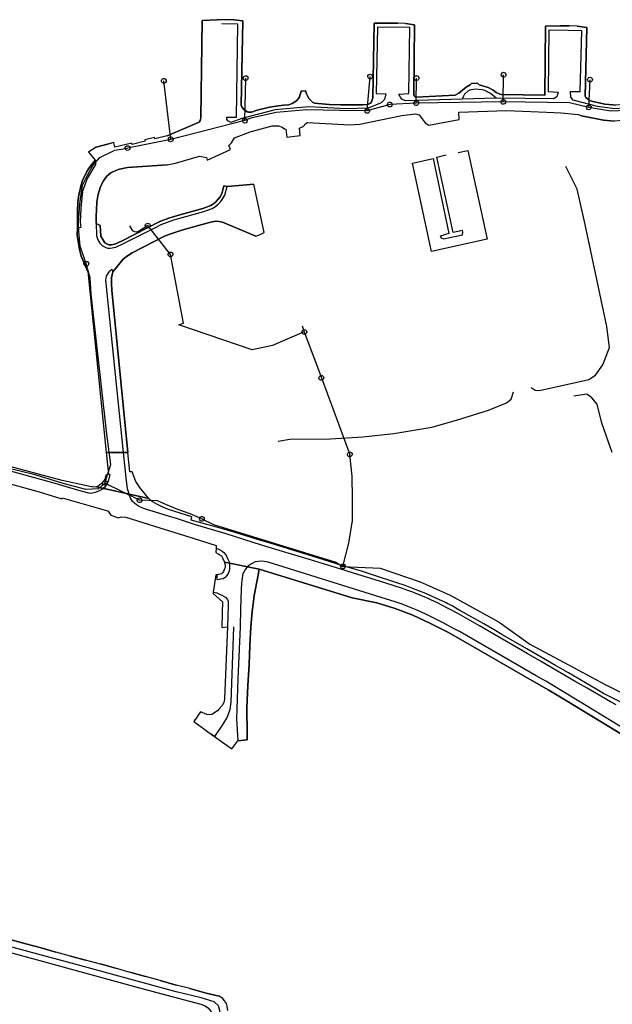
# Model space of a CAD drawing. Extents: x 166506 to 171543, y 332500 to 338212.
# Tile 128 of 139: x 169826 to 170124, y 336723 to 337217. Entities that reach past the tile are written whole.
import ezdxf

# ---------------------------------------------------------------- set-up
doc = ezdxf.new("R2010")
doc.units = 0
doc.header["$MEASUREMENT"] = 0
doc.layers.get('0').update_dxf_attribs({"color": 1, "linetype": 'CONTINUOUS'})
for name, color, linetype in [('IRISH_OS_1000S_FEATURE', 252, 'CONTINUOUS'), ('UNDERGROUND_ROUTE', 1, 'CONTINUOUS'), ('UUB', 1, 'CONTINUOUS')]:
    doc.layers.add(name, color=color, linetype=linetype)

# ---------------------------------------------------------------- blocks, each defined once
blk = doc.blocks.new('UUB_LOCATION_AC_T02')
at = {"color": 0, "linetype": 'ByBlock'}
blk.add_lwpolyline([(18862, 2286, -1), (-18862, -2286, -1), (18862, 2286)], format="xyb", close=True, dxfattribs=at)

msp = doc.modelspace()

# ---------------------------------------------------------------- linework, layer by layer
at = {"layer": 'IRISH_OS_1000S_FEATURE', "color": 9}
for points in [[(170123.877, 337174.325), (170119.777, 337174.63), (170113.122, 337176.155), (170111.91, 337176.66), (170110.254, 337177.977), (170110.01, 337178.689), (170110.811, 337213.119), (170105.891, 337213.765), (170101.981, 337213.866), (170097.461, 337213.846), (170089.994, 337213.779), (170089.709, 337179.118), (170067.938, 337179.49), (170067.074, 337179.646), (170065.324, 337180.429), (170063.755, 337181.58), (170061.245, 337183.022), (170056.692, 337184.389), (170055.937, 337185.252), (170052.938, 337185.031), (170052.258, 337184.257), (170050.299, 337183.207), (170046.602, 337180.205), (170044.631, 337179.16), (170025.048, 337178.167), (170024.571, 337178.312), (170024.19, 337178.773), (170023.932, 337179.595), (170024.327, 337214.492), (170019.818, 337215.062), (170015.994, 337215.211), (170014.435, 337215.236), (170011.37, 337215.285), (170004.121, 337215.225), (170003.331, 337177.828), (170002.754, 337175.827), (170002.272, 337175.105), (170000.801, 337174.551), (169998.371, 337174.376), (169987.353, 337174.23), (169981.513, 337174.531), (169974.105, 337175.202), (169973.101, 337175.676), (169971.437, 337177.291), (169970.702, 337178.421), (169970.08, 337179.813), (169969.666, 337181.332), (169967.432, 337181.215), (169966.593, 337178.299), (169966.059, 337177.451), (169965.036, 337176.272), (169962.957, 337174.962), (169961.175, 337174.32), (169958.558, 337174.161), (169954.874, 337173.682), (169951.565, 337173.058), (169945.38, 337171.609), (169942.431, 337170.702), (169941.046, 337170.597), (169940.287, 337170.819), (169938.601, 337171.941), (169937.67, 337173.312), (169937.368, 337174.186), (169938.18, 337216.486), (169933.595, 337216.95), (169930.021, 337216.996), (169925.298, 337216.943), (169917.7, 337216.52), (169917.059, 337167.816), (169916.75, 337166.391), (169916.237, 337165.639), (169900.11, 337158.775), (169893.993, 337157.265), (169893.825, 337157.945), (169888.97, 337156.746), (169889.137, 337156.067), (169882.631, 337154.46), (169882.463, 337155.14), (169873.918, 337153.03), (169873.342, 337155.36), (169871.983, 337155.025), (169864.574, 337153.14), (169860.832, 337150.784), (169860.676, 337150.507), (169864, 337146.635), (169860.99, 337142.748), (169859.862, 337140.921), (169857.669, 337136.445), (169856.964, 337134.252), (169855.833, 337129.249), (169855.273, 337125.272), (169855.085, 337121.11), (169855.072, 337112.514), (169855.065, 337108.887), (169856.146, 337101.852), (169856.975, 337098.415), (169860.281, 337090.744), (169869.562, 337000), (169874.063, 337000), (169878.159, 337000), (169880.425, 337000), (169872.457, 337081.381), (169872.216, 337084.574), (169872.184, 337087.577), (169872.913, 337090.608), (169878, 337096.865), (169880.237, 337098.562), (169882.561, 337100.047), (169898.839, 337108.424), (169901.441, 337109.478), (169908.034, 337111.578), (169920.696, 337115.123), (169924.319, 337115.913), (169926.224, 337115.887), (169927.975, 337115.545), (169944.623, 337108.451), (169946.018, 337109.037), (169946.751, 337109.344), (169948.888, 337110.241), (169943.607, 337134.593), (169938.093, 337134.078), (169930.193, 337133.341), (169928.641, 337133.727), (169927.593, 337129.655), (169926.738, 337128.218), (169925.818, 337126.933), (169924.587, 337125.752), (169923.373, 337124.636), (169922.051, 337123.835), (169918.067, 337122.393), (169905.426, 337118.855), (169900.987, 337117.454), (169896.552, 337115.762), (169877.541, 337106.156), (169873.821, 337104.495), (169872.301, 337104.131), (169870.805, 337104.099), (169868.943, 337105.122), (169866.781, 337108.505), (169866.554, 337113.746), (169864.492, 337114.879), (169864.452, 337118.168), (169864.802, 337125.56), (169865.599, 337129.556), (169866.921, 337133.754), (169868.137, 337136.166), (169869.845, 337138.462), (169871.958, 337140.269), (169874.337, 337141.435), (169876.181, 337142.045), (169880.172, 337142.807), (169900.197, 337144.154), (169904.35, 337145.132), (169916.349, 337148.524), (169919.832, 337147.916), (169920.185, 337146.585), (169931.925, 337151.907), (169931.186, 337153.92), (169932.446, 337155.239), (169933.908, 337157.701), (169941.73, 337160.723), (169952.831, 337163.847), (169956.097, 337163.759), (169957.951, 337163.109), (169958.994, 337162.327), (169959.782, 337162.058), (169960.214, 337158.113), (169966.94, 337158.859), (169966.651, 337162.65), (169968.454, 337163.389), (169969.681, 337165.019), (169970.649, 337165.416), (169991.871, 337164.33), (169996.784, 337164.694), (170017.989, 337169.042), (170024.738, 337169.855), (170026.636, 337169.294), (170029.58, 337165.263), (170031.554, 337164.057), (170046.744, 337167.023), (170046.588, 337170.658), (170070.539, 337171.398), (170090.505, 337170.589), (170097.796, 337170.294), (170106.639, 337169.424), (170108.16, 337168.867), (170119.166, 337166.693), (170124.515, 337166.14)], [(169900.11, 337158.775), (169916.237, 337165.639), (169916.75, 337166.391), (169917.059, 337167.816), (169917.7, 337216.52), (169925.298, 337216.943)], [(169930.021, 337216.996), (169925.298, 337216.943)], [(170048.21, 337177.221), (170019.746, 337176.383), (170017.925, 337177.177), (170017.194, 337178.112), (170016.477, 337179.727), (170021.467, 337179.912), (170021.866, 337213.094), (170005.698, 337213.32), (170005.032, 337180.028), (170009.965, 337179.846), (170009.279, 337177.003), (170007.585, 337175.363), (170000.998, 337172.693), (169989.983, 337172.26), (169971.339, 337173.359), (169954.444, 337171.809), (169937.55, 337167.514), (169932.165, 337165.375), (169930.679, 337166.279), (169930.17, 337167.069), (169930.173, 337168.047), (169934.985, 337168.111), (169935.69, 337214.805), (169927.669, 337214.867)], [(169933.595, 337216.95), (169930.021, 337216.996)], [(169933.595, 337216.95), (169938.18, 337216.486), (169937.368, 337174.186), (169937.67, 337173.312), (169938.601, 337171.941), (169940.287, 337170.819), (169941.046, 337170.597), (169942.431, 337170.702), (169945.38, 337171.609), (169951.565, 337173.058), (169954.874, 337173.682), (169958.558, 337174.161), (169961.175, 337174.32), (169962.957, 337174.962), (169965.036, 337176.272), (169966.059, 337177.451), (169966.593, 337178.299), (169967.432, 337181.215), (169969.666, 337181.332), (169970.08, 337179.813), (169970.702, 337178.421), (169971.437, 337177.291), (169973.101, 337175.676), (169974.105, 337175.202), (169981.513, 337174.531), (169987.353, 337174.23), (169998.371, 337174.376), (170000.801, 337174.551), (170002.272, 337175.105), (170002.754, 337175.827), (170003.331, 337177.828), (170004.121, 337215.225), (170011.37, 337215.285)], [(170011.37, 337215.285), (170014.435, 337215.236)], [(170014.435, 337215.236), (170015.994, 337215.211)], [(170019.818, 337215.062), (170015.994, 337215.211)], [(170019.818, 337215.062), (170024.327, 337214.492), (170023.932, 337179.595), (170024.19, 337178.773), (170024.571, 337178.312), (170025.048, 337178.167), (170044.631, 337179.16), (170046.602, 337180.205), (170050.299, 337183.207), (170052.258, 337184.257), (170052.938, 337185.031), (170055.937, 337185.252), (170056.692, 337184.389), (170061.245, 337183.022), (170063.755, 337181.58), (170065.324, 337180.429), (170067.074, 337179.646), (170067.938, 337179.49), (170089.709, 337179.118), (170089.994, 337213.779), (170097.461, 337213.846)], [(170097.461, 337213.846), (170101.981, 337213.866)], [(170105.891, 337213.765), (170101.981, 337213.866)], [(170105.891, 337213.765), (170110.811, 337213.119), (170110.01, 337178.689), (170110.254, 337177.977), (170111.91, 337176.66), (170113.122, 337176.155), (170119.777, 337174.63), (170123.877, 337174.325), (170125.402, 337174.269), (170129.188, 337174.654), (170131.834, 337175.165), (170135.277, 337176.236), (170137.439, 337175.923), (170138.737, 337175.406), (170145.448, 337175.496)], [(170101.445, 337211.535), (170091.706, 337211.708), (170091.326, 337181.015), (170096.426, 337180.7), (170095.774, 337178.268), (170094.071, 337177.284), (170065.325, 337177.654)], [(170145.448, 337175.496), (170144.259, 337174.533), (170143.091, 337174.157), (170137.326, 337173.254), (170124.905, 337172.247), (170116.13, 337173.407), (170103.893, 337176.621), (170102.709, 337178.114), (170102.528, 337180.948), (170107.484, 337181), (170108.231, 337211.414), (170101.445, 337211.535)], [(170065.325, 337177.654), (170062.476, 337180.01), (170059.65, 337181.465), (170058.29, 337181.878), (170054.739, 337182.121), (170052.127, 337181.707), (170051.121, 337181.206), (170049.43, 337179.653), (170048.813, 337178.73), (170048.21, 337177.221)], [(170065.325, 337177.654), (170048.21, 337177.221)], [(169900.197, 337144.154), (169904.35, 337145.132), (169916.349, 337148.524), (169919.832, 337147.916), (169920.185, 337146.585), (169931.925, 337151.907), (169931.186, 337153.92), (169932.446, 337155.239), (169933.908, 337157.701), (169941.73, 337160.723), (169952.831, 337163.847), (169956.097, 337163.759), (169957.951, 337163.109), (169958.994, 337162.327), (169959.782, 337162.058), (169960.214, 337158.113), (169966.94, 337158.859), (169966.651, 337162.65), (169968.454, 337163.389), (169969.681, 337165.019), (169970.649, 337165.416), (169991.871, 337164.33), (169996.784, 337164.694), (170017.989, 337169.042), (170024.738, 337169.855), (170026.636, 337169.294), (170029.58, 337165.263), (170031.554, 337164.057), (170046.744, 337167.023), (170046.588, 337170.658), (170070.539, 337171.398), (170090.505, 337170.589)], [(170090.505, 337170.589), (170097.796, 337170.294), (170106.639, 337169.424), (170108.16, 337168.867)], [(170150.482, 337153.556), (170150.859, 337158.308), (170150.778, 337159.035), (170149.762, 337162.198), (170149.321, 337163.033), (170148.527, 337163.965), (170145.735, 337166.531), (170144.508, 337167.231), (170141.971, 337167.906), (170141.167, 337167.974), (170128.748, 337166.435), (170124.515, 337166.14), (170119.166, 337166.693), (170108.16, 337168.867)], [(169864.574, 337153.14), (169871.983, 337155.025)], [(169900.11, 337158.775), (169893.993, 337157.265), (169893.825, 337157.945), (169888.97, 337156.746), (169889.137, 337156.067), (169882.631, 337154.46), (169882.463, 337155.14), (169873.918, 337153.03), (169873.342, 337155.36), (169871.983, 337155.025)], [(169864.574, 337153.14), (169860.832, 337150.784), (169860.676, 337150.507), (169864, 337146.635)], [(170046.176, 337150.493), (170051.132, 337151.339), (170060.733, 337106.957), (170032.872, 337100.762), (170023.256, 337145.076), (170033.627, 337147.406), (170041.541, 337109.733), (170037.103, 337108.481), (170037.687, 337107.674), (170038.772, 337107.108), (170048.342, 337109.103), (170048.604, 337110.559), (170048.464, 337111.247), (170043.775, 337110.329), (170035.476, 337147.992), (170040.165, 337149.272)], [(169864, 337146.635), (169864.17, 337144.473), (169860.059, 337137.328), (169857.684, 337131.079), (169856.837, 337122.569), (169856.571, 337115.514), (169856.819, 337112.89), (169855.072, 337112.514)], [(169855.072, 337112.514), (169855.085, 337121.11), (169855.273, 337125.272), (169855.833, 337129.249), (169856.964, 337134.252), (169857.669, 337136.445), (169859.862, 337140.921), (169860.99, 337142.748), (169864, 337146.635)], [(169900.197, 337144.154), (169880.172, 337142.807), (169876.181, 337142.045), (169874.337, 337141.435), (169871.958, 337140.269), (169869.845, 337138.462), (169868.137, 337136.166), (169866.921, 337133.754), (169865.599, 337129.556), (169864.802, 337125.56), (169864.452, 337118.168), (169864.492, 337114.879)], [(170082.844, 337032.626), (170084.777, 337031.294), (170087.01, 337031.154), (170111.802, 337036.613), (170115.19, 337038.835), (170118.771, 337043.934), (170122.166, 337052.577), (170120.834, 337063.158), (170110.025, 337114.274), (170105.909, 337132.107), (170100.323, 337143.357)], [(169938.093, 337134.078), (169943.607, 337134.593)], [(169948.888, 337110.241), (169943.607, 337134.593)], [(169864.492, 337114.879), (169866.554, 337113.746), (169866.781, 337108.505), (169868.943, 337105.122), (169870.805, 337104.099), (169872.301, 337104.131), (169873.821, 337104.495), (169877.541, 337106.156), (169896.552, 337115.762), (169900.987, 337117.454), (169905.426, 337118.855), (169918.067, 337122.393), (169922.051, 337123.835), (169923.373, 337124.636), (169924.587, 337125.752), (169925.818, 337126.933), (169926.738, 337128.218), (169927.593, 337129.655), (169928.641, 337133.727), (169930.193, 337133.341)], [(169864.492, 337114.879), (169864.665, 337108.736), (169865.3, 337106.563), (169866.309, 337104.932), (169867.69, 337103.659), (169869.324, 337102.831), (169870.402, 337102.53), (169871.483, 337102.426), (169874.332, 337102.971), (169878.236, 337104.715), (169894.683, 337112.918), (169897.222, 337114.345), (169903.496, 337116.578), (169918.54, 337120.863), (169922.767, 337122.398), (169924.34, 337123.351), (169925.682, 337124.585), (169927.032, 337125.88), (169928.079, 337127.341), (169929.081, 337129.025), (169930.193, 337133.341)], [(169930.193, 337133.341), (169938.093, 337134.078)], [(169944.623, 337108.451), (169927.975, 337115.545), (169926.224, 337115.887), (169924.319, 337115.913), (169920.696, 337115.123), (169908.034, 337111.578), (169901.441, 337109.478), (169898.839, 337108.424), (169882.561, 337100.047), (169880.237, 337098.562), (169878, 337096.865), (169872.913, 337090.608)], [(169860.281, 337090.744), (169856.975, 337098.415), (169856.146, 337101.852), (169855.065, 337108.887), (169855.072, 337112.514)], [(169946.751, 337109.344), (169948.888, 337110.241)], [(169944.623, 337108.451), (169946.018, 337109.037)], [(169946.018, 337109.037), (169946.751, 337109.344)], [(169860.281, 337090.744), (169869.562, 337000)], [(169878.159, 337000), (169869.396, 337086.406), (169869.771, 337088.33), (169870.793, 337090.132), (169871.52, 337091.06), (169872.465, 337091.857), (169872.913, 337090.608)], [(169872.913, 337090.608), (169872.184, 337087.577), (169872.216, 337084.574), (169872.457, 337081.381), (169880.425, 337000)], [(169955.81, 337005.668), (169961.799, 337006.709), (169982.214, 337006.858), (169998.319, 337007.799), (170013.896, 337009.507), (170033.024, 337012.772), (170045.397, 337016.132), (170061.427, 337021.3), (170070.542, 337024.909), (170072.844, 337026.769), (170073.914, 337030.461)], [(170123.579, 337000), (170118.366, 337014.776), (170115.95, 337024.293), (170113.282, 337027.461), (170110.82, 337029.177), (170109.674, 337029.158), (170104.234, 337028.209)], [(169754.359, 336999.997), (169775.371, 336995.294), (169786.796, 336992.823), (169791.97, 336991.8), (169793.149, 336991.554), (169794.527, 336991.188), (169807.688, 336987.85), (169820.109, 336984.594), (169835.885, 336980.224)], [(169870.674, 336989.121), (169871.333, 336989.005), (169870.663, 336986.153), (169870.084, 336984.384), (169869.437, 336983.369), (169868.829, 336982.667), (169867.319, 336981.468), (169865.743, 336980.572), (169864.016, 336979.931), (169862.559, 336979.669), (169861.437, 336979.473), (169856.939, 336980.671), (169842.723, 336984.819), (169816.628, 336991.929), (169785.59, 337000)], [(169864.621, 336982.797), (169863.946, 336982.658), (169862.896, 336982.733), (169862.124, 336982.842), (169847.389, 336985.959), (169815.959, 336994.358), (169815.88, 336993.816), (169793.416, 337000)], [(169869.562, 337000), (169870.674, 336989.121)], [(170125.437, 336873.467), (170122.705, 336874.999), (170110.899, 336881.83), (170104.976, 336885.196), (170097.279, 336889.69), (170087.508, 336895.432), (170080.767, 336899.261), (170073.708, 336903.392), (170066.149, 336907.705), (170056.936, 336913.105), (170046.447, 336919.071), (170037.75, 336923.669), (170035.815, 336924.637), (170034.398, 336925.323), (170032.543, 336926.171), (170030.847, 336926.919), (170028.671, 336927.768), (170027.115, 336928.435), (170024.979, 336929.245), (170023.442, 336929.951), (170021.406, 336930.64), (170020.428, 336931.045), (170019.63, 336931.308), (170017.813, 336931.916), (170014.08, 336933.153), (170009.388, 336934.674), (169993.135, 336939.606), (169987.305, 336941.491), (169972.051, 336946.179), (169956.417, 336950.948), (169947.472, 336953.568), (169929.802, 336959.146), (169914.448, 336963.794), (169905.283, 336966.695), (169899.174, 336968.622), (169894.322, 336970.143), (169889.829, 336971.463), (169888.514, 336971.937), (169886.84, 336972.673), (169885.27, 336973.454), (169883.873, 336974.512), (169882.797, 336975.504), (169881.791, 336977.103), (169881.308, 336978.393), (169880.677, 336980.227), (169880.257, 336981.86), (169879.552, 336987.259), (169878.159, 337000)], [(169890.947, 336976.986), (169890.691, 336977.216), (169886.468, 336982.448), (169884.479, 336985.5), (169882.542, 336990.258), (169881.372, 336990.33), (169880.425, 337000)], [(170137.303, 336870.025), (170119.167, 336879.248), (170115.755, 336881.229), (170101.537, 336889.49), (170094.976, 336893.259), (170080.717, 336901.521), (170068.114, 336908.836), (170064.305, 336911.092), (170059.02, 336914.035), (170047.114, 336920.765), (170045.04, 336921.996), (170043.266, 336923.104), (170042.128, 336923.689), (170041.071, 336924.173), (170040.134, 336924.638), (170039.156, 336925.142), (170036.862, 336926.212), (170030.596, 336928.979), (170029.498, 336929.444), (170029.12, 336929.666), (170027.323, 336930.354), (170022.872, 336932.053), (170021.315, 336932.62), (170019.619, 336933.268), (170015.446, 336934.646), (170003.767, 336938.438), (169997.638, 336940.505), (169987.854, 336943.428), (169975.535, 336947.223), (169963.235, 336951.017), (169950.118, 336955.055), (169947.202, 336955.908), (169934.324, 336959.825), (169926.337, 336962.301), (169912.251, 336966.073), (169912.53, 336967.677), (169900.76, 336971.479), (169897.613, 336972.739), (169894.899, 336974.137), (169892.651, 336975.452), (169890.947, 336976.986), (169864.621, 336982.797), (169863.946, 336982.658), (169862.896, 336982.733), (169862.124, 336982.842), (169847.389, 336985.959), (169815.959, 336994.358)], [(169870.674, 336989.121), (169869.423, 336988.586), (169868.854, 336986.664), (169867.973, 336985.32), (169867.032, 336984.275), (169866.164, 336983.601), (169865.394, 336982.956), (169864.621, 336982.797)], [(169820.109, 336984.594), (169835.885, 336980.224), (169847.346, 336976.754), (169847.508, 336977.313), (169865.042, 336972.257), (169870.152, 336970.752), (169870.531, 336970.651), (169871.823, 336968.545), (169875.695, 336967.288), (169877.077, 336967.782), (169879.355, 336967.612), (169896.466, 336962.256), (169913.656, 336956.88), (169924.733, 336953.32), (169924.685, 336951.987), (169924.625, 336949.787), (169925.685, 336949.246), (169926.325, 336948.886), (169927.365, 336948.126), (169928.024, 336946.885), (169928.784, 336945.405), (169928.92, 336944.998), (169946.299, 336941.485), (169993.07, 336927.174), (170005.31, 336924.691), (170014.526, 336921.811), (170023.522, 336918.388), (170032.331, 336914.288), (170041.032, 336909.862), (170049.494, 336905.031), (170083.242, 336885.693), (170091.652, 336880.849), (170100.013, 336875.813), (170141.927, 336850.352)], [(169890.947, 336976.986), (169864.621, 336982.797)], [(169835.885, 336980.224), (169847.346, 336976.754)], [(169847.346, 336976.754), (169847.508, 336977.313), (169865.042, 336972.257)], [(170137.303, 336870.025), (170119.167, 336879.248), (170115.755, 336881.229), (170101.537, 336889.49), (170094.976, 336893.259), (170080.717, 336901.521), (170068.114, 336908.836), (170064.305, 336911.092), (170059.02, 336914.035), (170047.114, 336920.765), (170045.04, 336921.996), (170043.266, 336923.104), (170042.128, 336923.689), (170041.071, 336924.173), (170040.134, 336924.638), (170039.156, 336925.142), (170036.862, 336926.212), (170030.596, 336928.979), (170029.498, 336929.444), (170029.12, 336929.666), (170027.323, 336930.354), (170022.872, 336932.053), (170021.315, 336932.62), (170019.619, 336933.268), (170015.446, 336934.646), (170003.767, 336938.438), (169997.638, 336940.505), (169987.854, 336943.428), (169975.535, 336947.223), (169963.235, 336951.017), (169950.118, 336955.055), (169947.202, 336955.908), (169934.324, 336959.825), (169926.337, 336962.301), (169912.251, 336966.073), (169912.53, 336967.677), (169900.76, 336971.479), (169897.613, 336972.739), (169894.899, 336974.137), (169892.651, 336975.452), (169890.947, 336976.986)], [(169865.042, 336972.257), (169870.152, 336970.752)], [(169870.152, 336970.752), (169870.531, 336970.651), (169871.823, 336968.545), (169875.695, 336967.288)], [(169875.695, 336967.288), (169877.077, 336967.782), (169879.355, 336967.612), (169896.466, 336962.256), (169913.656, 336956.88), (169924.733, 336953.32), (169924.685, 336951.987)], [(169924.685, 336951.987), (169924.625, 336949.787), (169925.685, 336949.246), (169926.325, 336948.886), (169927.365, 336948.126), (169928.024, 336946.885), (169928.784, 336945.405), (169928.92, 336944.998)], [(169924.685, 336951.987), (169925.505, 336951.707), (169926.525, 336951.226), (169927.685, 336950.546), (169928.545, 336949.826), (169929.445, 336948.945), (169930.005, 336947.945), (169930.685, 336946.585), (169931.064, 336945.485), (169931.424, 336944.304), (169931.504, 336943.104), (169931.524, 336941.724), (169931.263, 336940.584), (169930.763, 336939.344), (169930.183, 336938.283), (169929.322, 336937.264), (169928.262, 336936.724), (169926.982, 336936.465), (169925.802, 336936.185), (169925.282, 336936.245), (169925.222, 336938.705)], [(169928.92, 336944.998), (169929.004, 336944.745), (169929.204, 336943.765), (169929.284, 336943.144), (169929.244, 336942.365), (169929.003, 336941.665), (169928.643, 336940.885), (169928.423, 336940.305), (169928.163, 336939.885), (169927.843, 336939.525), (169927.403, 336939.185), (169926.722, 336938.965), (169925.982, 336938.765)], [(169946.299, 336941.485), (169928.92, 336944.998)], [(170132.488, 336859.667), (170110.557, 336873.044), (170094.099, 336882.971), (170090.237, 336885.302), (170085.414, 336888.002), (170047.143, 336910.038), (170043.861, 336911.824), (170038.93, 336914.475), (170034.004, 336916.972), (170029.899, 336918.99), (170025.181, 336921.054), (170021.731, 336922.459), (170018.072, 336923.888), (170014.558, 336925.129), (170007.523, 336927.314), (169950.781, 336944.938), (169948.9, 336945.379), (169947.366, 336945.455), (169945.752, 336945.379), (169944.323, 336945.123), (169942.483, 336944.249), (169941.043, 336943.382), (169940.268, 336942.509), (169939.467, 336941.521), (169938.756, 336940.4), (169938.155, 336939.327), (169937.904, 336938.157), (169937.603, 336935.842), (169937.463, 336934.562), (169937.342, 336931.381), (169937, 336921.5), (169936.717, 336912.519)], [(169925.222, 336938.705), (169924.502, 336938.585), (169923.24, 336929.945)], [(169925.982, 336938.765), (169925.222, 336938.705)], [(169946.299, 336941.485), (169945.58, 336937.721), (169943.899, 336928.351), (169943.465, 336925.254), (169942.843, 336920.379), (169942.634, 336918.36), (169942.142, 336912.598)], [(170023.522, 336918.388), (170014.526, 336921.811), (170005.31, 336924.691), (169993.07, 336927.174), (169946.299, 336941.485)], [(169923.24, 336929.945), (169923.16, 336929.365), (169927.979, 336925.143), (169927.778, 336919.681)], [(169923.24, 336929.945), (169924.2, 336929.844), (169925.1, 336929.584), (169926.42, 336929.024), (169927.54, 336928.443), (169928.8, 336927.863), (169929.42, 336927.403), (169930.42, 336926.243), (169930.84, 336925.262), (169930.779, 336923.102), (169930.678, 336918.182), (169930.517, 336912.521)], [(169927.778, 336919.681), (169927.556, 336912.282)], [(170163.624, 336834.394), (170143.313, 336846.195), (170141.927, 336850.352), (170100.013, 336875.813), (170091.652, 336880.849), (170083.242, 336885.693), (170049.494, 336905.031), (170041.032, 336909.862), (170032.331, 336914.288), (170023.522, 336918.388)], [(169930.517, 336912.521), (169928.992, 336876.604), (169928.7, 336874.94), (169927.785, 336873.17), (169926.386, 336871.641), (169925.335, 336870.493), (169922.654, 336868.716), (169921.212, 336868.45), (169920.04, 336868.642), (169916.914, 336870.012), (169913.575, 336865.078), (169919.027, 336861.152), (169920.65, 336859.983)], [(169933.406, 336912.52), (169932.042, 336874.774), (169931.584, 336871.182), (169930.272, 336867.238), (169927.804, 336863.275), (169923.931, 336857.621)], [(169927.556, 336912.282), (169930.517, 336912.521)], [(169936.717, 336912.519), (169936.315, 336901.458), (169935.671, 336886.597), (169935.269, 336876.496), (169934.926, 336866.455), (169935.603, 336855.441)], [(169942.142, 336912.598), (169941.726, 336903.269), (169941.243, 336893.774), (169940.636, 336883.199), (169940.071, 336872.017), (169940.337, 336858.829), (169940.236, 336855.978)], [(169920.65, 336859.983), (169922.288, 336858.835)], [(169923.931, 336857.621), (169922.288, 336858.835)], [(169923.931, 336857.621), (169932.565, 336851.405)], [(169932.565, 336851.405), (169935.603, 336855.441)], [(169940.236, 336855.978), (169935.603, 336855.441)], [(169778.926, 336760.705), (169787.526, 336758.485), (169804.907, 336753.778), (169818.285, 336750.152), (169836.292, 336745.237), (169858.237, 336739.345), (169884.467, 336732.173), (169897.417, 336728.672), (169916.977, 336723.334), (169919.182, 336722.51), (169920.939, 336721.396), (169922.269, 336719.508), (169922.744, 336718.077), (169922.701, 336716.285)], [(169932.099, 336665.544), (169929.317, 336668.762), (169927.682, 336672.032), (169926.358, 336675.691), (169925.813, 336680.909), (169925.579, 336687.138), (169926.63, 336720.245), (169925.852, 336722.658), (169923.749, 336724.606), (169917.286, 336726.63), (169904.75, 336729.667), (169856.327, 336742.864), (169803.48, 336757.054), (169781.044, 336763.792)], [(169821.918, 336755.607), (169829.276, 336753.607)], [(169930.329, 336722.487), (169929.901, 336723.734), (169929.005, 336725.135), (169928.07, 336726.303), (169926.246, 336727.38), (169919.753, 336729.01), (169911.54, 336731.231), (169904.652, 336733.009), (169896.63, 336735.355), (169889.28, 336737.355), (169882.088, 336739.314), (169881.507, 336739.374), (169874.264, 336741.415), (169867.139, 336743.509), (169866.729, 336743.504), (169859.192, 336745.52), (169851.62, 336747.493), (169844.341, 336749.509), (169836.888, 336751.583), (169829.276, 336753.607), (169821.918, 336755.607)], [(169818.285, 336750.152), (169836.292, 336745.237), (169858.237, 336739.345), (169884.467, 336732.173), (169897.417, 336728.672), (169916.977, 336723.334)], [(169829.276, 336753.607), (169836.888, 336751.583)], [(169836.888, 336751.583), (169844.341, 336749.509)], [(169851.62, 336747.493), (169844.341, 336749.509)], [(169851.62, 336747.493), (169859.192, 336745.52)], [(169867.139, 336743.509), (169866.729, 336743.504), (169859.192, 336745.52)], [(169867.139, 336743.509), (169874.264, 336741.415)], [(169882.088, 336739.314), (169881.507, 336739.374), (169874.264, 336741.415)], [(169882.088, 336739.314), (169889.28, 336737.355)], [(169896.63, 336735.355), (169889.28, 336737.355)], [(169896.63, 336735.355), (169904.652, 336733.009)], [(169911.54, 336731.231), (169904.652, 336733.009)], [(169911.54, 336731.231), (169919.753, 336729.01)], [(169919.753, 336729.01), (169926.246, 336727.38)], [(169929.005, 336725.135), (169928.07, 336726.303), (169926.246, 336727.38)], [(169930.583, 336720.306), (169930.329, 336722.487), (169929.901, 336723.734), (169929.005, 336725.135)]]:
    msp.add_lwpolyline(points, dxfattribs=at)
for points in [[(169869.562, 337000), (169870.674, 336989.121), (169869.423, 336988.586), (169868.854, 336986.664), (169867.973, 336985.32), (169867.032, 336984.275), (169866.164, 336983.601), (169865.394, 336982.956), (169864.621, 336982.797), (169890.947, 336976.986), (169890.691, 336977.216), (169886.468, 336982.448), (169884.479, 336985.5), (169882.542, 336990.258), (169881.372, 336990.33), (169880.425, 337000), (169869.562, 337000)], [(169940.236, 336855.978), (169940.337, 336858.829), (169940.071, 336872.017), (169940.636, 336883.199), (169941.243, 336893.774), (169941.726, 336903.269), (169942.142, 336912.598), (169942.634, 336918.36), (169942.843, 336920.379), (169943.465, 336925.254), (169943.899, 336928.351), (169945.58, 336937.721), (169946.299, 336941.485), (169928.92, 336944.998), (169929.004, 336944.745), (169929.204, 336943.765), (169929.284, 336943.144), (169929.244, 336942.365), (169929.003, 336941.665), (169928.643, 336940.885), (169928.423, 336940.305), (169928.163, 336939.885), (169927.843, 336939.525), (169927.403, 336939.185), (169926.722, 336938.965), (169925.982, 336938.765), (169925.222, 336938.705), (169924.502, 336938.585), (169923.24, 336929.945), (169923.16, 336929.365), (169927.979, 336925.143), (169927.778, 336919.681), (169927.556, 336912.282), (169930.517, 336912.521), (169928.992, 336876.604), (169928.7, 336874.94), (169927.785, 336873.17), (169926.386, 336871.641), (169925.335, 336870.493), (169922.654, 336868.716), (169921.212, 336868.45), (169920.04, 336868.642), (169916.914, 336870.012), (169913.575, 336865.078), (169919.027, 336861.152), (169920.65, 336859.983), (169922.288, 336858.835), (169923.931, 336857.621), (169932.565, 336851.405), (169935.603, 336855.441), (169940.236, 336855.978)]]:
    msp.add_lwpolyline(points, close=True, dxfattribs=at)
at = {"layer": 'UNDERGROUND_ROUTE'}
for points in [[(170068.86, 337175.756), (170068.985, 337189.423)], [(169901.968, 337156.989), (169898.483, 337186.336)], [(169939.184, 337166.38), (169939.564, 337187.691)], [(170000.584, 337171.273), (170002.022, 337188.471)], [(170025.192, 337175.133), (170025.325, 337187.691)], [(170111.779, 337173.051), (170112.385, 337186.911)], [(170011.863, 337174.469), (170000.584, 337171.273)], [(170025.192, 337175.133), (170011.863, 337174.469)], [(170068.86, 337175.756), (170025.192, 337175.133)], [(170111.779, 337173.051), (170102.144, 337175.233), (170068.86, 337175.756)], [(170000.584, 337171.273), (169986.731, 337171.426), (169970.23, 337171.748), (169954.855, 337170.54), (169942.217, 337167.562), (169939.184, 337166.38)], [(170205.943, 337155.334), (170182.742, 337161.836), (170157.973, 337164.297), (170148.526, 337172.236), (170122.805, 337171.124), (170111.779, 337173.051)], [(169939.184, 337166.38), (169901.968, 337156.989)], [(169901.968, 337156.989), (169880.295, 337152.652)], [(169859.585, 337094.627), (169856.494, 337103.409), (169855.837, 337110.798), (169855.673, 337115.396), (169856.329, 337124.591), (169857.643, 337133.951), (169860.106, 337139.041), (169862.898, 337143.967), (169866.346, 337147.908), (169873.899, 337151.52), (169880.295, 337152.652)], [(169890.389, 337113.786), (169885.753, 337110.847), (169884.701, 337110.464), (169883.993, 337110.621), (169882.995, 337111.146), (169881.499, 337113.639)], [(169901.831, 337099.322), (169890.389, 337113.786)], [(169906.017, 337064.077), (169908.283, 337064.807), (169901.831, 337099.322)], [(169868.867, 336984.707), (169871.929, 336994.051), (169869.794, 337009.157), (169862.077, 337079.436), (169861.584, 337087.646), (169859.585, 337094.627)], [(169968.977, 337060.425), (169953.099, 337053.629), (169942.81, 337051.481), (169906.017, 337064.077)], [(169967.835, 337063.496), (169968.977, 337060.425)], [(169968.977, 337060.425), (169977.547, 337037.388)], [(169977.547, 337037.388), (169991.803, 336999.062)], [(169988.384, 336942.874), (169991.392, 336954.546), (169993.226, 336965.87), (169993.226, 336976.977), (169993.01, 336988.193), (169991.803, 336999.062)], [(169868.867, 336984.707), (169865.659, 336981.807), (169859.388, 336981.5), (169847.953, 336984.513), (169833.935, 336988.755), (169816.619, 336992.901), (169816.619, 336992.901), (169815.661, 336993.13)], [(169886.337, 336976.072), (169868.867, 336984.707)], [(169917.604, 336966.75), (169911.679, 336969.206), (169905.457, 336971.42), (169899.552, 336973.951), (169895.229, 336975.849), (169886.337, 336976.072)], [(169917.604, 336966.75), (169923.367, 336963.885), (169984.764, 336945.062), (169988.384, 336942.874)], [(169988.384, 336942.874), (170007.021, 336942.085), (170027.2, 336935.114), (170042.243, 336928.51), (170066.825, 336914.935), (170082.235, 336903.928), (170099.479, 336894.755), (170120.025, 336883.748), (170139.104, 336874.209), (170148.277, 336874.209), (170158.917, 336869.439), (170175.06, 336860.634), (170186.067, 336854.029), (170188.006, 336839.531)]]:
    msp.add_lwpolyline(points, dxfattribs=at)

# ---------------------------------------------------------------- block references
at = {"layer": 'UUB'}
for p, xscale, yscale, rotation in [((169939.564, 337187.691), 6.2e-05, 6.2e-05, 88.978459), ((170002.022, 337188.471), 6.2e-05, 6.2e-05, 85.220366), ((170025.325, 337187.691), 6.3e-05, 6.3e-05, 89.393208), ((170068.985, 337189.423), 6.3e-05, 6.3e-05, 89.475984), ((169898.483, 337186.336), 6.2e-05, 6.2e-05, 96.77224400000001), ((170112.385, 337186.911), 6.3e-05, 6.3e-05, 87.49645100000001), ((170011.863, 337174.469), 6.3e-05, 6.3e-05, 182.851899), ((170025.192, 337175.133), 6.3e-05, 6.3e-05, 180.817364), ((170068.86, 337175.756), 6.3e-05, 6.3e-05, 179.099772), ((170111.779, 337173.051), 6.3e-05, 6.3e-05, 170.086614), ((170000.584, 337171.273), 6.2e-05, 6.2e-05, 195.82053), ((169939.184, 337166.38), 6.3e-05, 6.3e-05, 201.291511), ((169901.968, 337156.989), 6.3e-05, 6.3e-05, 194.162242), ((169880.295, 337152.652), 6.3e-05, 6.3e-05, 191.316034), ((169890.389, 337113.786), 6.3e-05, 6.3e-05, 128.346372), ((169901.831, 337099.322), 6.3e-05, 6.3e-05, 100.588278), ((169859.585, 337094.627), 6.2e-05, 6.2e-05, 109.390534), ((169968.977, 337060.425), 6.3e-05, 6.3e-05, 290.405714), ((169977.547, 337037.388), 6.3e-05, 6.3e-05, 290.405714), ((169991.803, 336999.062), 6.3e-05, 6.3e-05, 96.33671700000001), ((169868.867, 336984.707), 6.2e-05, 6.2e-05, 153.697916), ((169886.337, 336976.072), 6.2e-05, 6.2e-05, 178.563398), ((169917.604, 336966.75), 6.3e-05, 6.3e-05, 157.48527), ((169988.384, 336942.874), 6.3e-05, 6.3e-05, 357.575823)]:
    msp.add_blockref('UUB_LOCATION_AC_T02', p, dxfattribs=dict(at, xscale=xscale, yscale=yscale, rotation=rotation))

doc.saveas('drawing.dxf')
